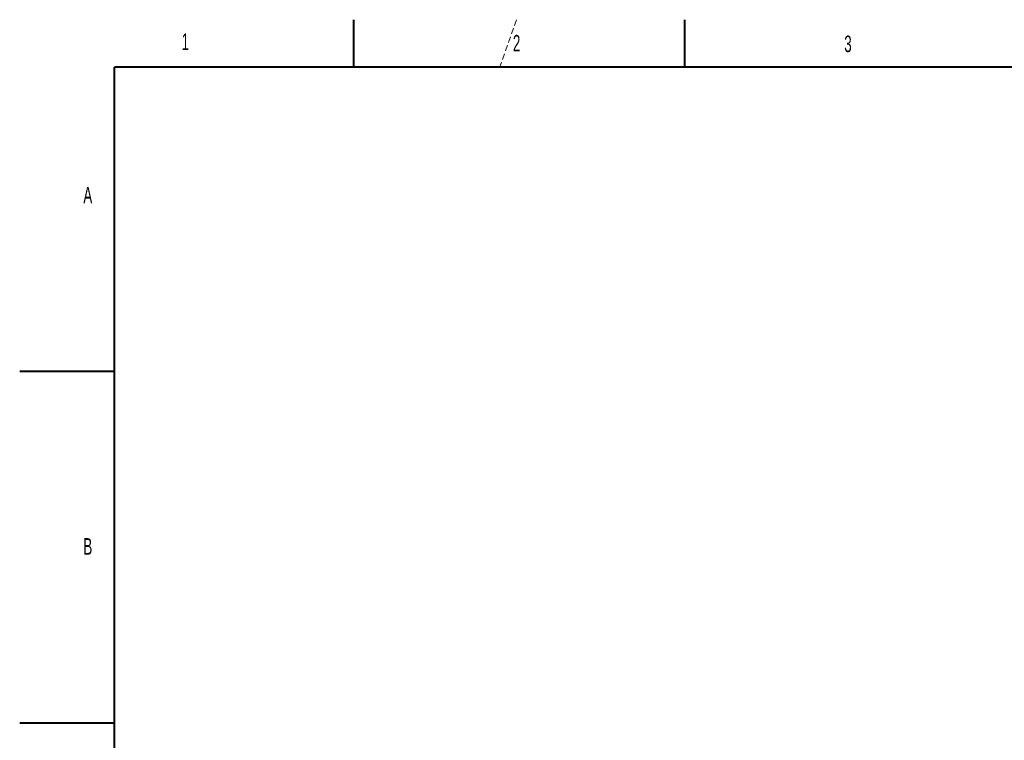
# Model space of a CAD drawing. Header units: millimetres. Extents: x 0 to 841, y 0 to 594.
# Tile 5 of 17: x 0 to 208, y 442 to 594. Entities that reach past the tile are written whole.
import ezdxf

# ---------------------------------------------------------------- set-up
doc = ezdxf.new("R2010")
doc.units = ezdxf.units.MM
doc.linetypes.add('HIDDEN', pattern=[1.905, 1.27, -0.635])
doc.styles.add('SLDTEXTSTYLE0', font='TXT', dxfattribs={"width": 0.605})

msp = doc.modelspace()

# ---------------------------------------------------------------- linework, layer by layer
at = {"color": 7, "linetype": 'Continuous', "lineweight": 40}
for p, q in [((70.5, 594), (70.5, 584)), ((140.5, 594), (140.5, 584)), ((20, 10), (20, 584)), ((831, 584), (20, 584)), ((0, 519.75), (20, 519.75)), ((0, 445.5), (20, 445.5))]:
    msp.add_line(p, q, dxfattribs=at)
at = {"color": 7, "linetype": 'HIDDEN', "lineweight": 15}
msp.add_line((105, 594), (101.46, 584), dxfattribs=at)

# ---------------------------------------------------------------- texts
at = {"color": 7, "linetype": 'Continuous', "lineweight": 0, "char_height": 3.5, "attachment_point": 1, "style": 'SLDTEXTSTYLE0'}
for s, insert in [('1', (34.2, 591.1)), ('2', (104.21, 590.79)), ('3', (174.23, 590.65)), ('A', (13.45, 558.69)), ('B', (13.45, 484.49))]:
    msp.add_mtext(s, dxfattribs=dict(at, insert=insert))

doc.saveas('drawing.dxf')
